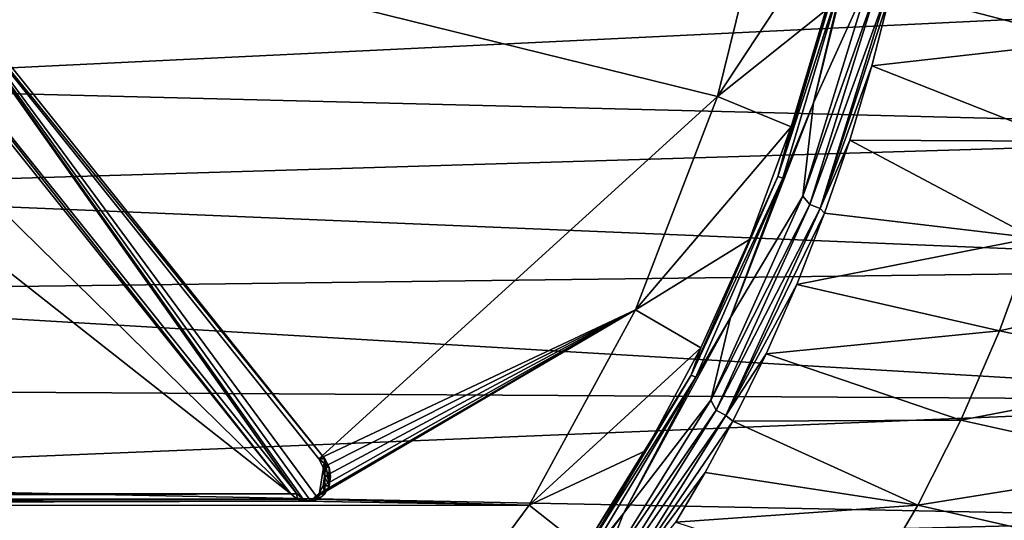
# Model space of a CAD drawing. Header units: metres. Extents: x -237 to 25, y -25 to 25.
# Tile 100 of 165: x -196 to -186, y -10 to -5. Entities that reach past the tile are written whole.
import ezdxf

# ---------------------------------------------------------------- set-up
doc = ezdxf.new("R2010")
doc.units = ezdxf.units.M
doc.layers.add('solid_10481232', color=7, linetype='CONTINUOUS')

msp = doc.modelspace()

# ---------------------------------------------------------------- linework, layer by layer
at = {"layer": 'solid_10481232'}
for points in [[(-197.118835, -3.717911, 208.131195), (-188.467163, -5.852626, 214.650711), (-187.905045, -3.570287, 215.07428)], [(-187.905045, -3.570287, 215.07428), (-188.467163, -5.852626, 214.650711), (-187.100983, -3.774913, 213.927307)], [(-186.929535, -3.620234, 213.931198), (-187.499023, -5.91752, 213.502106), (-186.927078, -4.652072, 213.933075)], [(-187.169235, -4.531456, 213.76741), (-187.499023, -5.91752, 213.502106), (-186.929535, -3.620234, 213.931198)], [(-197.341019, -4.071465, 207.838562), (-192.713058, -9.866347, 211.32605), (-197.058655, -3.717912, 208.051331)], [(-192.490875, -9.512793, 211.618683), (-188.467163, -5.852626, 214.650711), (-197.118835, -3.717911, 208.131195)], [(-192.430695, -9.512794, 211.538818), (-192.490875, -9.512793, 211.618683), (-197.118835, -3.717911, 208.131195)], [(-192.430695, -9.512794, 211.538818), (-197.118835, -3.717911, 208.131195), (-197.058655, -3.717912, 208.051331)], [(-192.494858, -9.920215, 211.490479), (-192.430695, -9.512794, 211.538818), (-197.058655, -3.717912, 208.051331)], [(-192.64827, -9.920513, 211.374863), (-197.058655, -3.717912, 208.051331), (-192.713058, -9.866347, 211.32605)], [(-192.571869, -9.93957, 211.432434), (-197.058655, -3.717912, 208.051331), (-192.64827, -9.920513, 211.374863)], [(-192.494858, -9.920215, 211.490479), (-197.058655, -3.717912, 208.051331), (-192.571869, -9.93957, 211.432434)], [(-188.467163, -5.852626, 214.650711), (-187.374756, -4.981661, 213.721024), (-187.100983, -3.774913, 213.927307)], [(-192.773239, -9.866345, 211.405914), (-197.401199, -4.071465, 207.918427), (-198.048187, -4.684037, 207.430893)], [(-197.341019, -4.071465, 207.838562), (-197.401199, -4.071465, 207.918427), (-192.773239, -9.866345, 211.405914)], [(-197.341019, -4.071465, 207.838562), (-192.773239, -9.866345, 211.405914), (-192.713058, -9.866347, 211.32605)], [(-184.735947, -5.298644, 213.501236), (-184.537323, -4.268282, 213.748474), (-186.713531, -4.779781, 213.970886)], [(-187.85704, -6.661841, 213.294998), (-187.169235, -4.531456, 213.76741), (-187.21936, -4.521131, 213.775497)], [(-187.85704, -6.661841, 213.294998), (-187.21936, -4.521131, 213.775497), (-187.72319, -6.157845, 213.458466)], [(-187.85704, -6.661841, 213.294998), (-187.80838, -6.677066, 213.285812), (-187.169235, -4.531456, 213.76741)], [(-187.169235, -4.531456, 213.76741), (-187.80838, -6.677066, 213.285812), (-187.499023, -5.91752, 213.502106)], [(-187.21936, -4.521131, 213.775497), (-187.374756, -4.981661, 213.721024), (-187.72319, -6.157845, 213.458466)], [(-179.581436, -4.784697, 171.881546), (-199.151672, -5.733353, 94.824722), (-198.766022, -4.631483, 94.728546)], [(-186.927078, -4.652072, 213.933075), (-187.605545, -6.857537, 213.42186), (-186.845993, -4.715499, 213.971573)], [(-187.499023, -5.91752, 213.502106), (-187.605545, -6.857537, 213.42186), (-186.927078, -4.652072, 213.933075)], [(-192.773239, -9.866345, 211.405914), (-198.048187, -4.684037, 207.430893), (-198.774551, -5.137432, 206.883545)], [(-187.605545, -6.857537, 213.42186), (-187.53656, -6.94344, 213.451233), (-186.845993, -4.715499, 213.971573)], [(-186.845993, -4.715499, 213.971573), (-187.53656, -6.94344, 213.451233), (-186.737839, -4.743734, 213.981216)], [(-187.53656, -6.94344, 213.451233), (-187.432541, -6.984951, 213.457779), (-186.737839, -4.743734, 213.981216)], [(-186.737839, -4.743734, 213.981216), (-187.432541, -6.984951, 213.457779), (-186.713531, -4.779781, 213.970886)], [(-179.581436, -4.784697, 171.881546), (-180.116196, -6.211545, 172.01474), (-199.151672, -5.733353, 94.824722)], [(-187.432541, -6.984951, 213.457779), (-186.908554, -5.542573, 213.81572), (-186.713531, -4.779781, 213.970886)], [(-184.735947, -5.298644, 213.501236), (-186.713531, -4.779781, 213.970886), (-186.908554, -5.542573, 213.81572)], [(-188.467163, -5.852626, 214.650711), (-187.72319, -6.157845, 213.458466), (-187.374756, -4.981661, 213.721024)], [(-192.773239, -9.866345, 211.405914), (-198.774551, -5.137432, 206.883545), (-207.952377, -9.866345, 199.967606)], [(-184.98291, -6.303671, 213.203491), (-184.735947, -5.298644, 213.501236), (-186.908554, -5.542573, 213.81572)], [(-187.432541, -6.984951, 213.457779), (-187.13298, -6.293334, 213.637512), (-186.908554, -5.542573, 213.81572)], [(-184.98291, -6.303671, 213.203491), (-186.908554, -5.542573, 213.81572), (-187.13298, -6.293334, 213.637512)], [(-180.116196, -6.211545, 172.01474), (-199.617905, -6.801124, 94.941002), (-199.151672, -5.733353, 94.824722)], [(-192.490875, -9.512793, 211.618683), (-189.29512, -8.006354, 214.02684), (-188.467163, -5.852626, 214.650711)], [(-188.467163, -5.852626, 214.650711), (-189.29512, -8.006354, 214.02684), (-187.72319, -6.157845, 213.458466)], [(-187.499023, -5.91752, 213.502106), (-188.335724, -8.083385, 212.871643), (-187.605545, -6.857537, 213.42186)], [(-187.80838, -6.677066, 213.285812), (-188.335724, -8.083385, 212.871643), (-187.499023, -5.91752, 213.502106)], [(-189.29512, -8.006354, 214.02684), (-188.14415, -7.296232, 213.141266), (-187.72319, -6.157845, 213.458466)], [(-187.85704, -6.661841, 213.294998), (-187.72319, -6.157845, 213.458466), (-188.14415, -7.296232, 213.141266)], [(-180.116196, -6.211545, 172.01474), (-180.792755, -7.587125, 172.18454), (-199.617905, -6.801124, 94.941002)], [(-187.432541, -6.984951, 213.457779), (-187.386078, -7.029591, 213.436707), (-187.13298, -6.293334, 213.637512)], [(-185.277893, -7.278525, 212.857986), (-187.13298, -6.293334, 213.637512), (-187.386078, -7.029591, 213.436707)], [(-185.277893, -7.278525, 212.857986), (-184.98291, -6.303671, 213.203491), (-187.13298, -6.293334, 213.637512)], [(-188.731537, -8.667132, 212.636047), (-187.80838, -6.677066, 213.285812), (-187.85704, -6.661841, 213.294998)], [(-188.731537, -8.667132, 212.636047), (-187.85704, -6.661841, 213.294998), (-188.63504, -8.389826, 212.771378)], [(-188.731537, -8.667132, 212.636047), (-188.684875, -8.686946, 212.625351), (-187.80838, -6.677066, 213.285812)], [(-187.80838, -6.677066, 213.285812), (-188.684875, -8.686946, 212.625351), (-188.335724, -8.083385, 212.871643)], [(-187.85704, -6.661841, 213.294998), (-188.14415, -7.296232, 213.141266), (-188.63504, -8.389826, 212.771378)], [(-180.792755, -7.587125, 172.18454), (-200.16188, -7.828516, 95.07666), (-199.617905, -6.801124, 94.941002)], [(-187.605545, -6.857537, 213.42186), (-188.535782, -8.918846, 212.720917), (-187.53656, -6.94344, 213.451233)], [(-188.335724, -8.083385, 212.871643), (-188.535782, -8.918846, 212.720917), (-187.605545, -6.857537, 213.42186)], [(-188.535782, -8.918846, 212.720917), (-188.480423, -9.019979, 212.740021), (-187.53656, -6.94344, 213.451233)], [(-187.53656, -6.94344, 213.451233), (-188.480423, -9.019979, 212.740021), (-187.432541, -6.984951, 213.457779)], [(-188.480423, -9.019979, 212.740021), (-188.382019, -9.073812, 212.742325), (-187.432541, -6.984951, 213.457779)], [(-187.432541, -6.984951, 213.457779), (-188.382019, -9.073812, 212.742325), (-187.386078, -7.029591, 213.436707)], [(-188.382019, -9.073812, 212.742325), (-187.667542, -7.749479, 213.213791), (-187.386078, -7.029591, 213.436707)], [(-185.277893, -7.278525, 212.857986), (-187.386078, -7.029591, 213.436707), (-187.667542, -7.749479, 213.213791)], [(-189.29512, -8.006354, 214.02684), (-188.63504, -8.389826, 212.771378), (-188.14415, -7.296232, 213.141266)], [(-185.620422, -8.218521, 212.46759), (-185.277893, -7.278525, 212.857986), (-187.667542, -7.749479, 213.213791)], [(-183.245575, -7.680973, 212.235245), (-185.277893, -7.278525, 212.857986), (-185.620422, -8.218521, 212.46759)], [(-180.792755, -7.587125, 172.18454), (-181.625305, -8.921194, 172.39238), (-200.16188, -7.828516, 95.07666)], [(-188.382019, -9.073812, 212.742325), (-187.976746, -8.451402, 212.969223), (-187.667542, -7.749479, 213.213791)], [(-185.620422, -8.218521, 212.46759), (-187.667542, -7.749479, 213.213791), (-187.976746, -8.451402, 212.969223)], [(-183.245575, -7.680973, 212.235245), (-185.620422, -8.218521, 212.46759), (-183.573685, -8.654154, 211.736649)], [(-181.625305, -8.921194, 172.39238), (-200.780273, -8.809544, 95.230888), (-200.16188, -7.828516, 95.07666)], [(-192.555038, -9.920214, 211.570343), (-190.368423, -9.979192, 213.218079), (-189.29512, -8.006354, 214.02684)], [(-192.490524, -9.865843, 211.618958), (-192.555038, -9.920214, 211.570343), (-189.29512, -8.006354, 214.02684)], [(-192.490875, -9.512793, 211.618683), (-192.447342, -9.594666, 211.651489), (-189.29512, -8.006354, 214.02684)], [(-192.447647, -9.785215, 211.65126), (-192.490524, -9.865843, 211.618958), (-189.29512, -8.006354, 214.02684)], [(-192.432434, -9.690234, 211.66272), (-192.447647, -9.785215, 211.65126), (-189.29512, -8.006354, 214.02684)], [(-192.447342, -9.594666, 211.651489), (-192.432434, -9.690234, 211.66272), (-189.29512, -8.006354, 214.02684)], [(-189.29512, -8.006354, 214.02684), (-190.368423, -9.979192, 213.218079), (-188.63504, -8.389826, 212.771378)], [(-188.335724, -8.083385, 212.871643), (-189.417328, -10.063604, 212.056641), (-188.535782, -8.918846, 212.720917)], [(-188.684875, -8.686946, 212.625351), (-189.417328, -10.063604, 212.056641), (-188.335724, -8.083385, 212.871643)], [(-186.009705, -9.11963, 212.035767), (-185.620422, -8.218521, 212.46759), (-187.976746, -8.451402, 212.969223)], [(-183.573685, -8.654154, 211.736649), (-185.620422, -8.218521, 212.46759), (-186.009705, -9.11963, 212.035767)], [(-190.368423, -9.979192, 213.218079), (-189.192841, -9.431903, 212.351044), (-188.63504, -8.389826, 212.771378)], [(-188.731537, -8.667132, 212.636047), (-188.63504, -8.389826, 212.771378), (-189.192841, -9.431903, 212.351044)], [(-188.382019, -9.073812, 212.742325), (-188.312668, -9.132832, 212.703842), (-187.976746, -8.451402, 212.969223)], [(-186.009705, -9.11963, 212.035767), (-187.976746, -8.451402, 212.969223), (-188.312668, -9.132832, 212.703842)], [(-189.825043, -10.496181, 211.812057), (-188.684875, -8.686946, 212.625351), (-188.731537, -8.667132, 212.636047)], [(-189.825043, -10.496181, 211.812057), (-188.731537, -8.667132, 212.636047), (-189.814148, -10.416057, 211.882874)], [(-189.825043, -10.496181, 211.812057), (-189.780884, -10.520181, 211.799469), (-188.684875, -8.686946, 212.625351)], [(-188.731537, -8.667132, 212.636047), (-189.192841, -9.431903, 212.351044), (-189.814148, -10.416057, 211.882874)], [(-188.684875, -8.686946, 212.625351), (-189.780884, -10.520181, 211.799469), (-189.417328, -10.063604, 212.056641)], [(-183.573685, -8.654154, 211.736649), (-186.009705, -9.11963, 212.035767), (-183.951218, -9.578667, 211.188995)], [(-181.625305, -8.921194, 172.39238), (-201.46933, -9.738482, 95.402733), (-200.780273, -8.809544, 95.230888)], [(-181.625305, -8.921194, 172.39238), (-182.549896, -10.115024, 172.622253), (-201.46933, -9.738482, 95.402733)], [(-188.535782, -8.918846, 212.720917), (-189.698837, -10.792419, 211.844513), (-188.480423, -9.019979, 212.740021)], [(-189.417328, -10.063604, 212.056641), (-189.698837, -10.792419, 211.844513), (-188.535782, -8.918846, 212.720917)], [(-189.698837, -10.792419, 211.844513), (-189.65596, -10.900973, 211.854218), (-188.480423, -9.019979, 212.740021)], [(-188.480423, -9.019979, 212.740021), (-189.65596, -10.900973, 211.854218), (-188.382019, -9.073812, 212.742325)], [(-189.65596, -10.900973, 211.854218), (-189.564529, -10.965918, 211.851288), (-188.382019, -9.073812, 212.742325)], [(-188.382019, -9.073812, 212.742325), (-189.564529, -10.965918, 211.851288), (-188.312668, -9.132832, 212.703842)], [(-189.564529, -10.965918, 211.851288), (-188.592422, -9.648743, 212.482986), (-188.312668, -9.132832, 212.703842)], [(-186.444794, -9.978085, 211.566147), (-188.312668, -9.132832, 212.703842), (-188.592422, -9.648743, 212.482986)], [(-186.444794, -9.978085, 211.566147), (-186.009705, -9.11963, 212.035767), (-188.312668, -9.132832, 212.703842)], [(-183.951218, -9.578667, 211.188995), (-186.009705, -9.11963, 212.035767), (-186.444794, -9.978085, 211.566147)], [(-190.368423, -9.979192, 213.218079), (-189.814148, -10.416057, 211.882874), (-189.192841, -9.431903, 212.351044)], [(-192.430344, -9.865844, 211.539093), (-192.430695, -9.512794, 211.538818), (-192.494858, -9.920215, 211.490479)], [(-192.387161, -9.594667, 211.571625), (-192.447342, -9.594666, 211.651489), (-192.490875, -9.512793, 211.618683)], [(-192.387161, -9.594667, 211.571625), (-192.490875, -9.512793, 211.618683), (-192.430695, -9.512794, 211.538818)], [(-192.387466, -9.785216, 211.571411), (-192.430695, -9.512794, 211.538818), (-192.430344, -9.865844, 211.539093)], [(-192.387161, -9.594667, 211.571625), (-192.430695, -9.512794, 211.538818), (-192.387466, -9.785216, 211.571411)], [(-192.372253, -9.690235, 211.58287), (-192.432434, -9.690234, 211.66272), (-192.447342, -9.594666, 211.651489)], [(-192.387161, -9.594667, 211.571625), (-192.372253, -9.690235, 211.58287), (-192.447342, -9.594666, 211.651489)], [(-192.387161, -9.594667, 211.571625), (-192.387466, -9.785216, 211.571411), (-192.372253, -9.690235, 211.58287)], [(-183.951218, -9.578667, 211.188995), (-186.444794, -9.978085, 211.566147), (-184.377686, -10.450306, 210.598419)], [(-192.387466, -9.785216, 211.571411), (-192.447647, -9.785215, 211.65126), (-192.432434, -9.690234, 211.66272)], [(-192.372253, -9.690235, 211.58287), (-192.387466, -9.785216, 211.571411), (-192.432434, -9.690234, 211.66272)], [(-189.564529, -10.965918, 211.851288), (-188.887375, -10.150351, 212.25029), (-188.592422, -9.648743, 212.482986)], [(-186.444794, -9.978085, 211.566147), (-188.592422, -9.648743, 212.482986), (-188.887375, -10.150351, 212.25029)], [(-182.549896, -10.115024, 172.622253), (-202.224915, -10.609951, 95.591171), (-201.46933, -9.738482, 95.402733)], [(-192.430344, -9.865844, 211.539093), (-192.490524, -9.865843, 211.618958), (-192.447647, -9.785215, 211.65126)], [(-192.387466, -9.785216, 211.571411), (-192.430344, -9.865844, 211.539093), (-192.447647, -9.785215, 211.65126)], [(-192.70845, -9.920512, 211.454727), (-208.017166, -9.920512, 199.918793), (-208.093552, -9.939569, 199.861221)], [(-192.63205, -9.939569, 211.512299), (-192.70845, -9.920512, 211.454727), (-208.093552, -9.939569, 199.861221)], [(-192.773239, -9.866345, 211.405914), (-207.952377, -9.866345, 199.967606), (-208.017166, -9.920512, 199.918793)], [(-192.70845, -9.920512, 211.454727), (-192.773239, -9.866345, 211.405914), (-208.017166, -9.920512, 199.918793)], [(-192.713058, -9.866347, 211.32605), (-192.773239, -9.866345, 211.405914), (-192.70845, -9.920512, 211.454727)], [(-192.64827, -9.920513, 211.374863), (-192.713058, -9.866347, 211.32605), (-192.70845, -9.920512, 211.454727)], [(-192.64827, -9.920513, 211.374863), (-192.70845, -9.920512, 211.454727), (-192.63205, -9.939569, 211.512299)], [(-192.571869, -9.93957, 211.432434), (-192.64827, -9.920513, 211.374863), (-192.63205, -9.939569, 211.512299)], [(-192.555038, -9.920214, 211.570343), (-192.63205, -9.939569, 211.512299), (-190.368423, -9.979192, 213.218079)], [(-192.571869, -9.93957, 211.432434), (-192.63205, -9.939569, 211.512299), (-192.555038, -9.920214, 211.570343)], [(-192.494858, -9.920215, 211.490479), (-192.571869, -9.93957, 211.432434), (-192.555038, -9.920214, 211.570343)], [(-192.494858, -9.920215, 211.490479), (-192.555038, -9.920214, 211.570343), (-192.490524, -9.865843, 211.618958)], [(-192.430344, -9.865844, 211.539093), (-192.494858, -9.920215, 211.490479), (-192.490524, -9.865843, 211.618958)], [(-192.63205, -9.939569, 211.512299), (-210.353622, -9.984838, 198.158142), (-190.368423, -9.979192, 213.218079)], [(-192.63205, -9.939569, 211.512299), (-208.093552, -9.939569, 199.861221), (-210.353622, -9.984838, 198.158142)], [(-210.353622, -9.984838, 198.158142), (-191.667374, -11.733624, 212.239273), (-190.368423, -9.979192, 213.218079)], [(-209.054382, -11.738134, 199.137207), (-191.667374, -11.733624, 212.239273), (-210.353622, -9.984838, 198.158142)], [(-190.368423, -9.979192, 213.218079), (-191.667374, -11.733624, 212.239273), (-189.814148, -10.416057, 211.882874)], [(-186.924377, -10.790774, 211.062485), (-186.444794, -9.978085, 211.566147), (-188.887375, -10.150351, 212.25029)], [(-184.377686, -10.450306, 210.598419), (-186.444794, -9.978085, 211.566147), (-186.924377, -10.790774, 211.062485)], [(-182.549896, -10.115024, 172.622253), (-183.476563, -11.102654, 172.853516), (-202.224915, -10.609951, 95.591171)], [(-189.417328, -10.063604, 212.056641), (-190.724487, -11.823337, 211.071671), (-189.698837, -10.792419, 211.844513)], [(-189.780884, -10.520181, 211.799469), (-190.724487, -11.823337, 211.071671), (-189.417328, -10.063604, 212.056641)]]:
    msp.add_3dface(points, dxfattribs=at)

doc.saveas('drawing.dxf')
